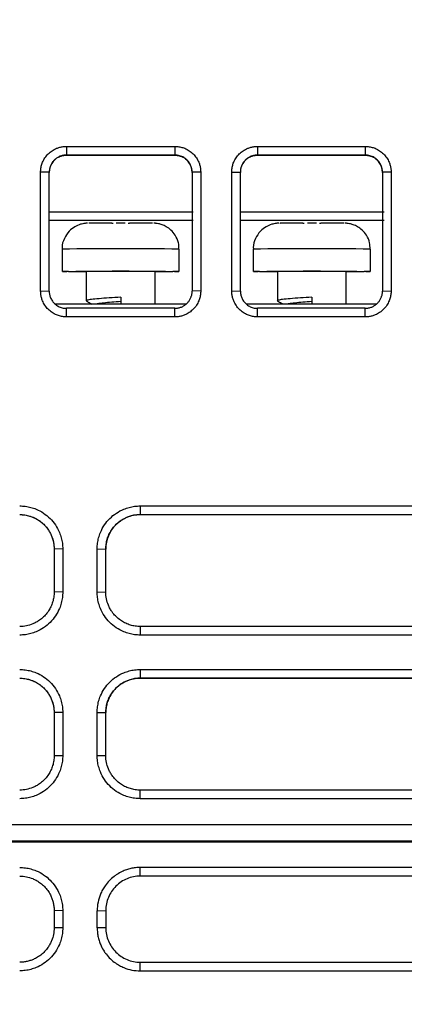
# Model space of a CAD drawing. Header units: millimetres. Extents: x -508 to 796, y -404 to 760.
# Tile 19 of 116: x 202 to 224, y -257 to -199. Entities that reach past the tile are written whole.
import ezdxf

# ---------------------------------------------------------------- set-up
doc = ezdxf.new("R2010")
doc.units = ezdxf.units.MM
doc.styles.add('SLDTEXTSTYLE0', font='TXT', dxfattribs={"width": 0.75})
doc.dimstyles.new('SLDDIMSTYLE0', dxfattribs={"dimtxt": 3.5, "dimasz": 3.302, "dimexe": 0, "dimexo": 0.0625, "dimgap": 0.875, "dimtad": 1, "dimrnd": 1e-09, "dimzin": 12, "dimdsep": 46, "dimtxsty": 'SLDTEXTSTYLE0', "dimsah": 1, "dimcen": 0.09, "dimadec": 0, "dimazin": 3, "dimtfac": 1, "dimtofl": 0, "dimtmove": 0, "dimatfit": 3, "dimfxl": 1, "dimfrac": 2, "dimtolj": 1, "dimtzin": 12, "dimarcsym": 0})

# ---------------------------------------------------------------- blocks, each defined once
blk = doc.blocks.new('_D_2')
at = {"color": 8, "linetype": 'Continuous', "lineweight": 0}
for p, q in [((164.791, -200.444), (164.791, -376.835)), ((295.857, -200.444), (295.857, -376.835)), ((164.791, -375.835), (295.857, -375.835))]:
    blk.add_line(p, q, dxfattribs=at)
at = {"color": 8, "linetype": 'Continuous', "lineweight": 18}
for points in [[(164.791, -375.835), (168.093, -376.343), (168.093, -375.327)], [(295.857, -375.835), (292.555, -375.327), (292.555, -376.343)]]:
    blk.add_solid(points, dxfattribs=at)
at = {"color": 8, "linetype": 'Continuous', "lineweight": 18, "insert": (228.883, -371.324), "char_height": 3.5, "attachment_point": 1, "style": 'SLDTEXTSTYLE0'}
blk.add_mtext('131.07', dxfattribs=at)

msp = doc.modelspace()

# ---------------------------------------------------------------- linework, layer by layer
at = {"color": 7, "linetype": 'Continuous', "lineweight": 25}
for p, q in [((204.539, -206.8), (210.836, -206.8)), ((204.539, -206.8), (204.539, -207.302)), ((210.836, -206.8), (210.836, -207.302)), ((215.636, -206.8), (221.889, -206.8)), ((215.636, -206.8), (215.636, -207.302)), ((221.889, -206.8), (221.889, -207.302)), ((204.539, -207.302), (210.836, -207.302)), ((204.539, -207.302), (204.539, -207.312)), ((210.836, -207.312), (204.539, -207.312)), ((210.836, -207.312), (210.836, -207.302)), ((215.636, -207.302), (221.889, -207.302)), ((215.636, -207.302), (215.636, -207.312)), ((221.889, -207.312), (215.636, -207.312)), ((221.889, -207.312), (221.889, -207.302)), ((203.039, -215.19), (203.039, -208.291)), ((203.539, -208.301), (203.039, -208.291)), ((203.539, -215.201), (203.539, -208.301)), ((212.336, -208.291), (211.836, -208.301)), ((211.836, -208.301), (211.836, -215.201)), ((212.336, -208.291), (212.336, -215.19)), ((214.136, -215.19), (214.136, -208.291)), ((214.136, -208.291), (214.636, -208.301)), ((214.636, -215.201), (214.636, -208.301)), ((223.389, -208.291), (222.889, -208.301)), ((222.889, -208.301), (222.889, -215.201)), ((223.389, -208.291), (223.389, -215.19)), ((203.539, -210.596), (211.888, -210.596)), ((214.636, -210.596), (222.988, -210.596)), ((203.539, -211.093), (211.888, -211.093)), ((207.688, -211.255), (207.427, -211.255)), ((207.949, -211.255), (207.688, -211.255)), ((214.636, -211.093), (222.988, -211.093)), ((218.788, -211.255), (218.527, -211.255)), ((219.049, -211.255), (218.788, -211.255)), ((204.288, -212.761), (204.288, -214.061)), ((211.088, -214.061), (211.088, -212.761)), ((215.388, -212.761), (215.388, -214.061)), ((222.188, -214.061), (222.188, -212.761)), ((204.657, -214.066), (205.688, -214.066)), ((205.688, -214.061), (205.688, -215.761)), ((209.688, -215.955), (209.688, -214.061)), ((209.688, -214.066), (210.718, -214.066)), ((215.757, -214.066), (216.788, -214.066)), ((216.788, -214.061), (216.788, -215.761)), ((220.788, -215.955), (220.788, -214.061)), ((220.788, -214.066), (221.818, -214.066)), ((203.039, -215.19), (203.539, -215.201)), ((212.336, -215.19), (211.836, -215.201)), ((214.136, -215.19), (214.636, -215.201)), ((222.889, -215.201), (223.389, -215.19)), ((211.487, -215.955), (203.889, -215.955)), ((207.688, -215.555), (207.688, -215.955)), ((222.54, -215.955), (214.986, -215.955)), ((218.788, -215.555), (218.788, -215.955)), ((210.836, -216.201), (204.539, -216.201)), ((204.539, -216.699), (204.539, -216.201)), ((210.836, -216.699), (210.836, -216.201)), ((221.889, -216.201), (215.636, -216.201)), ((215.636, -216.699), (215.636, -216.201)), ((221.889, -216.699), (221.889, -216.201)), ((210.836, -216.699), (204.539, -216.699)), ((221.889, -216.699), (215.636, -216.699)), ((208.824, -227.674), (251.824, -227.674)), ((208.824, -227.674), (208.824, -228.176)), ((208.824, -228.176), (251.824, -228.176)), ((208.824, -228.178), (208.824, -228.176)), ((208.824, -228.178), (251.824, -228.178)), ((204.324, -230.165), (203.824, -230.176)), ((203.824, -230.176), (203.824, -232.674)), ((203.824, -230.176), (203.824, -230.177)), ((204.324, -230.165), (204.324, -232.664)), ((206.324, -232.664), (206.324, -230.165)), ((206.324, -230.165), (206.824, -230.176)), ((206.824, -232.674), (206.824, -230.176)), ((204.324, -232.664), (203.824, -232.674)), ((206.324, -232.664), (206.824, -232.674)), ((251.824, -234.674), (208.824, -234.674)), ((208.824, -234.674), (208.824, -235.173)), ((251.824, -235.173), (208.824, -235.173)), ((208.824, -237.172), (251.824, -237.172)), ((208.824, -237.172), (208.824, -237.674)), ((208.824, -237.674), (251.824, -237.674)), ((208.824, -237.674), (208.824, -237.676)), ((251.824, -237.676), (208.824, -237.676)), ((204.324, -239.663), (203.824, -239.673)), ((203.824, -239.673), (203.824, -242.172)), ((203.824, -239.673), (203.824, -239.675)), ((204.324, -239.663), (204.324, -242.162)), ((206.324, -242.162), (206.324, -239.663)), ((206.324, -239.663), (206.824, -239.673)), ((206.824, -242.172), (206.824, -239.673)), ((203.824, -242.172), (204.324, -242.162)), ((206.324, -242.162), (206.824, -242.172)), ((251.824, -244.172), (208.824, -244.172)), ((208.824, -244.67), (208.824, -244.172)), ((251.824, -244.67), (208.824, -244.67)), ((169.481, -246.172), (291.167, -246.172)), ((170.921, -246.174), (289.727, -246.174)), ((170.971, -247.124), (289.677, -247.125)), ((170.974, -247.178), (289.674, -247.178)), ((251.824, -248.666), (208.824, -248.666)), ((208.824, -249.166), (208.824, -248.666)), ((251.824, -249.166), (208.824, -249.166)), ((204.324, -251.174), (203.824, -251.166)), ((203.824, -251.166), (203.824, -252.165)), ((204.324, -251.174), (204.324, -252.174)), ((206.324, -251.174), (206.824, -251.166)), ((206.324, -252.174), (206.324, -251.174)), ((206.824, -251.166), (206.824, -252.165)), ((204.324, -252.174), (203.824, -252.165)), ((206.824, -252.165), (206.324, -252.174)), ((208.824, -254.665), (208.824, -254.165)), ((208.824, -254.165), (251.824, -254.165)), ((208.824, -254.665), (251.824, -254.665))]:
    msp.add_line(p, q, dxfattribs=at)
at = {"color": 7, "linetype": 'Continuous', "lineweight": 25, "flags": 128}
for points in [[(204.657, -214.066), (204.342, -214.063), (204.309, -214.06), (204.562, -214.057), (205.078, -214.054), (205.815, -214.052), (206.71, -214.051), (207.688, -214.05), (208.665, -214.051), (209.56, -214.052), (210.297, -214.054), (210.814, -214.057), (211.066, -214.06), (211.033, -214.063), (210.718, -214.066)], [(215.757, -214.066), (215.442, -214.063), (215.409, -214.06), (215.662, -214.057), (216.178, -214.054), (216.915, -214.052), (217.81, -214.051), (218.788, -214.05), (219.765, -214.051), (220.66, -214.052), (221.397, -214.054), (221.914, -214.057), (222.166, -214.06), (222.133, -214.063), (221.818, -214.066)]]:
    msp.add_lwpolyline(points, dxfattribs=at)
at = {"color": 7, "linetype": 'Continuous', "lineweight": 25}
for centre, radius, start, end in [((207.102, -392.05), 180.794, 89.97751, 90.3939), ((208.274, -392.05), 180.794, 89.6061, 90.02249), ((218.202, -392.05), 180.794, 89.97751, 90.3939), ((219.374, -392.05), 180.794, 89.6061, 90.02249), ((207.688, -435.949), 221.896, 89.48357, 90.51643), ((218.788, -435.949), 221.896, 89.48357, 90.51643)]:
    msp.add_arc(centre, radius, start, end, dxfattribs=at)
at = {"color": 250, "linetype": 'Continuous', "lineweight": 25}
for centre in [(207.688, -622.738), (218.788, -622.738)]:
    msp.add_arc(centre, 409.991, 89.52485, 90.47515, dxfattribs=at)
at = {"color": 7, "linetype": 'Continuous', "lineweight": 25}
for centre, major_axis, start_param, end_param in [((204.539, -208.31), (1, 0), 2.039212, 3.141593), ((210.836, -208.31), (1, 0), 0, 1.104122), ((215.636, -208.31), (1, 0), 2.039212, 3.141593), ((221.889, -208.31), (1, 0), 0, 1.104122), ((208.824, -230.178), (2, 0), 1.570796, 3.141593)]:
    msp.add_ellipse(centre, major_axis=major_axis, ratio=0.999936, start_param=start_param, end_param=end_param, dxfattribs=at)
for points, knots in [([(203.039, -208.291), (203.04, -208.251), (203.042, -208.173), (203.056, -208.057), (203.079, -207.942), (203.111, -207.829), (203.173, -207.664), (203.285, -207.456), (203.473, -207.229), (203.701, -207.042), (203.934, -206.919), (204.15, -206.846), (204.343, -206.807), (204.474, -206.802), (204.539, -206.8)], [0, 0, 0, 0, 0.050256, 0.100077, 0.14978, 0.199683, 0.250101, 0.37478, 0.49987, 0.624611, 0.749648, 0.833159, 0.916131, 1, 1, 1, 1]), ([(210.836, -206.8), (210.876, -206.801), (210.954, -206.803), (211.071, -206.817), (211.185, -206.839), (211.298, -206.871), (211.464, -206.931), (211.673, -207.041), (211.901, -207.228), (212.09, -207.455), (212.215, -207.686), (212.289, -207.902), (212.329, -208.095), (212.334, -208.225), (212.336, -208.291)], [0, 0, 0, 0, 0.050332, 0.100202, 0.149916, 0.199781, 0.250104, 0.374896, 0.499881, 0.624695, 0.749652, 0.833306, 0.916261, 1, 1, 1, 1]), ([(214.136, -208.291), (214.137, -208.251), (214.139, -208.173), (214.153, -208.057), (214.176, -207.942), (214.208, -207.829), (214.27, -207.664), (214.382, -207.456), (214.57, -207.229), (214.798, -207.042), (215.031, -206.919), (215.247, -206.846), (215.44, -206.807), (215.571, -206.802), (215.636, -206.8)], [0, 0, 0, 0, 0.050258, 0.100081, 0.149784, 0.199686, 0.250101, 0.374776, 0.49987, 0.624611, 0.749648, 0.83316, 0.916132, 1, 1, 1, 1]), ([(221.889, -206.8), (221.929, -206.801), (222.007, -206.803), (222.124, -206.817), (222.238, -206.839), (222.351, -206.871), (222.517, -206.931), (222.726, -207.041), (222.954, -207.228), (223.143, -207.455), (223.268, -207.686), (223.342, -207.902), (223.382, -208.095), (223.387, -208.225), (223.389, -208.291)], [0, 0, 0, 0, 0.050329, 0.100198, 0.149911, 0.199779, 0.250104, 0.374898, 0.499881, 0.624691, 0.749652, 0.833311, 0.916266, 1, 1, 1, 1]), ([(204.539, -207.302), (204.506, -207.302), (204.44, -207.304), (204.343, -207.319), (204.249, -207.343), (204.159, -207.375), (204.074, -207.415), (203.994, -207.461), (203.92, -207.514), (203.853, -207.573), (203.791, -207.636), (203.737, -207.703), (203.689, -207.773), (203.648, -207.846), (203.613, -207.921), (203.586, -207.997), (203.564, -208.074), (203.55, -208.15), (203.541, -208.226), (203.54, -208.276), (203.539, -208.301)], [0, 0, 0, 0, 0.063365, 0.125811, 0.187338, 0.247946, 0.307634, 0.366404, 0.424255, 0.481188, 0.537201, 0.592296, 0.646473, 0.699731, 0.752071, 0.803492, 0.853996, 0.903582, 0.95225, 1, 1, 1, 1]), ([(204.088, -207.418), (204.096, -207.414), (204.115, -207.405), (204.161, -207.384), (204.227, -207.36), (204.301, -207.339), (204.367, -207.326), (204.42, -207.318), (204.47, -207.314), (204.509, -207.312), (204.531, -207.312), (204.539, -207.312)], [0, 0, 0, 0, 0.081132, 0.179661, 0.399675, 0.599745, 0.692377, 0.794918, 0.892023, 0.960138, 1, 1, 1, 1]), ([(211.836, -208.301), (211.835, -208.267), (211.833, -208.197), (211.816, -208.092), (211.787, -207.986), (211.746, -207.882), (211.692, -207.78), (211.625, -207.683), (211.544, -207.592), (211.452, -207.51), (211.347, -207.439), (211.231, -207.38), (211.106, -207.336), (210.973, -207.307), (210.882, -207.303), (210.836, -207.302)], [0, 0, 0, 0, 0.0659431, 0.1337152, 0.2033168, 0.2747482, 0.3480095, 0.423101, 0.500023, 0.5787754, 0.6593586, 0.7417725, 0.8260174, 0.9120932, 1, 1, 1, 1]), ([(210.836, -207.312), (210.843, -207.312), (210.861, -207.312), (210.891, -207.313), (210.931, -207.316), (210.977, -207.321), (211.024, -207.329), (211.072, -207.339), (211.118, -207.351), (211.167, -207.367), (211.212, -207.383), (211.252, -207.401), (211.275, -207.412), (211.286, -207.417)], [0, 0, 0, 0, 0.034364, 0.086073, 0.155884, 0.244087, 0.340197, 0.422842, 0.535009, 0.65419, 0.780812, 0.889935, 1, 1, 1, 1]), ([(215.636, -207.302), (215.603, -207.302), (215.537, -207.304), (215.44, -207.319), (215.346, -207.343), (215.256, -207.375), (215.171, -207.415), (215.091, -207.461), (215.017, -207.514), (214.95, -207.573), (214.888, -207.636), (214.833, -207.703), (214.786, -207.774), (214.744, -207.846), (214.71, -207.921), (214.683, -207.997), (214.661, -208.074), (214.647, -208.15), (214.638, -208.226), (214.637, -208.277), (214.636, -208.301)], [0, 0, 0, 0, 0.063397, 0.125871, 0.187422, 0.248051, 0.307757, 0.36654, 0.4244, 0.481338, 0.537354, 0.592447, 0.646618, 0.699866, 0.752193, 0.803598, 0.854081, 0.903642, 0.952282, 1, 1, 1, 1]), ([(215.185, -207.418), (215.193, -207.414), (215.212, -207.405), (215.258, -207.384), (215.324, -207.36), (215.398, -207.339), (215.464, -207.326), (215.517, -207.318), (215.567, -207.314), (215.606, -207.312), (215.628, -207.312), (215.636, -207.312)], [0, 0, 0, 0, 0.081132, 0.179661, 0.399675, 0.599745, 0.692377, 0.794918, 0.892023, 0.960138, 1, 1, 1, 1]), ([(222.889, -208.301), (222.888, -208.267), (222.886, -208.197), (222.869, -208.092), (222.84, -207.986), (222.799, -207.882), (222.745, -207.78), (222.678, -207.683), (222.597, -207.592), (222.505, -207.51), (222.4, -207.439), (222.284, -207.38), (222.159, -207.336), (222.026, -207.307), (221.935, -207.303), (221.889, -207.302)], [0, 0, 0, 0, 0.065943, 0.133715, 0.203317, 0.274748, 0.34801, 0.423101, 0.500023, 0.578775, 0.659359, 0.741773, 0.826017, 0.912093, 1, 1, 1, 1]), ([(221.889, -207.312), (221.896, -207.312), (221.914, -207.312), (221.944, -207.313), (221.984, -207.316), (222.03, -207.321), (222.077, -207.329), (222.125, -207.339), (222.171, -207.351), (222.22, -207.367), (222.265, -207.383), (222.305, -207.401), (222.328, -207.412), (222.339, -207.417)], [0, 0, 0, 0, 0.034364, 0.086073, 0.155884, 0.244087, 0.340197, 0.422842, 0.535009, 0.65419, 0.780812, 0.889935, 1, 1, 1, 1]), ([(205.765, -211.261), (205.755, -211.261), (205.741, -211.261), (205.684, -211.264), (205.559, -211.275), (205.326, -211.322), (205.005, -211.462), (204.661, -211.732), (204.397, -212.146), (204.264, -212.528), (204.298, -212.737), (204.303, -212.768)], [0, 0, 0, 0, 0.0545141, 0.0765281, 0.1066308, 0.2179018, 0.3616073, 0.5337839, 0.7420031, 0.9608748, 1, 1, 1, 1]), ([(211.066, -212.759), (211.066, -212.637), (211.066, -212.354), (210.885, -211.971), (210.629, -211.661), (210.359, -211.463), (210.108, -211.347), (209.903, -211.291), (209.759, -211.27), (209.683, -211.264), (209.65, -211.262), (209.626, -211.261), (209.614, -211.261), (209.607, -211.261)], [0, 0, 0, 0, 0.148059, 0.343581, 0.503458, 0.63866, 0.750962, 0.839477, 0.901146, 0.92695, 0.945128, 0.967538, 1, 1, 1, 1]), ([(216.865, -211.261), (216.855, -211.261), (216.841, -211.261), (216.784, -211.264), (216.659, -211.275), (216.426, -211.322), (216.105, -211.462), (215.761, -211.732), (215.497, -212.146), (215.364, -212.528), (215.398, -212.737), (215.403, -212.768)], [0, 0, 0, 0, 0.054514, 0.076528, 0.106631, 0.217902, 0.361607, 0.533784, 0.742003, 0.960875, 1, 1, 1, 1]), ([(222.166, -212.759), (222.166, -212.637), (222.166, -212.354), (221.985, -211.971), (221.729, -211.661), (221.459, -211.463), (221.208, -211.347), (221.003, -211.291), (220.859, -211.27), (220.783, -211.264), (220.75, -211.262), (220.726, -211.261), (220.714, -211.261), (220.707, -211.261)], [0, 0, 0, 0, 0.148059, 0.343581, 0.503458, 0.63866, 0.750962, 0.839477, 0.901146, 0.92695, 0.945128, 0.967538, 1, 1, 1, 1]), ([(204.539, -216.699), (204.5, -216.698), (204.421, -216.697), (204.304, -216.682), (204.188, -216.659), (204.075, -216.627), (203.909, -216.565), (203.699, -216.452), (203.471, -216.263), (203.283, -216.033), (203.159, -215.799), (203.086, -215.582), (203.046, -215.388), (203.042, -215.256), (203.039, -215.19)], [0, 0, 0, 0, 0.050247, 0.100063, 0.149765, 0.199672, 0.250099, 0.37479, 0.499865, 0.624597, 0.749639, 0.833192, 0.916168, 1, 1, 1, 1]), ([(203.539, -215.201), (203.54, -215.233), (203.542, -215.299), (203.557, -215.397), (203.582, -215.496), (203.617, -215.593), (203.664, -215.689), (203.722, -215.781), (203.791, -215.868), (203.872, -215.948), (203.962, -216.021), (204.063, -216.083), (204.172, -216.134), (204.289, -216.172), (204.412, -216.196), (204.497, -216.199), (204.539, -216.201)], [0, 0, 0, 0, 0.0616804, 0.1248597, 0.1895381, 0.2557158, 0.3233932, 0.3925704, 0.4632476, 0.5354249, 0.6091026, 0.6842808, 0.7609595, 0.8391389, 0.918819, 1, 1, 1, 1]), ([(212.336, -215.19), (212.335, -215.23), (212.334, -215.309), (212.319, -215.426), (212.297, -215.542), (212.265, -215.655), (212.204, -215.822), (212.093, -216.032), (211.906, -216.262), (211.678, -216.452), (211.445, -216.577), (211.227, -216.652), (211.033, -216.692), (210.902, -216.697), (210.836, -216.699)], [0, 0, 0, 0, 0.050314, 0.100175, 0.149889, 0.199763, 0.250102, 0.374918, 0.499875, 0.624687, 0.749644, 0.833306, 0.916263, 1, 1, 1, 1]), ([(210.836, -216.201), (210.869, -216.2), (210.935, -216.198), (211.032, -216.183), (211.126, -216.16), (211.215, -216.128), (211.3, -216.088), (211.38, -216.042), (211.454, -215.989), (211.522, -215.931), (211.583, -215.867), (211.638, -215.8), (211.686, -215.73), (211.727, -215.657), (211.762, -215.582), (211.79, -215.506), (211.811, -215.43), (211.826, -215.353), (211.835, -215.277), (211.836, -215.226), (211.836, -215.201)], [0, 0, 0, 0, 0.06323, 0.125557, 0.186981, 0.247501, 0.307119, 0.365833, 0.423645, 0.480553, 0.536559, 0.591662, 0.645862, 0.69916, 0.751555, 0.803048, 0.853639, 0.903328, 0.952115, 1, 1, 1, 1]), ([(215.636, -216.699), (215.597, -216.698), (215.518, -216.697), (215.401, -216.682), (215.285, -216.659), (215.172, -216.627), (215.006, -216.565), (214.796, -216.452), (214.568, -216.263), (214.38, -216.033), (214.256, -215.799), (214.183, -215.582), (214.143, -215.388), (214.139, -215.256), (214.136, -215.19)], [0, 0, 0, 0, 0.050248, 0.100064, 0.149766, 0.199673, 0.250098, 0.374789, 0.499865, 0.6246, 0.74964, 0.833189, 0.916165, 1, 1, 1, 1]), ([(214.636, -215.201), (214.637, -215.233), (214.639, -215.299), (214.654, -215.397), (214.679, -215.496), (214.714, -215.593), (214.761, -215.689), (214.819, -215.781), (214.888, -215.868), (214.969, -215.948), (215.059, -216.021), (215.16, -216.083), (215.269, -216.134), (215.386, -216.172), (215.509, -216.196), (215.594, -216.199), (215.636, -216.201)], [0, 0, 0, 0, 0.0616804, 0.1248597, 0.1895381, 0.2557158, 0.3233932, 0.3925704, 0.4632476, 0.5354249, 0.6091026, 0.6842808, 0.7609595, 0.8391389, 0.918819, 1, 1, 1, 1]), ([(223.389, -215.19), (223.388, -215.23), (223.387, -215.309), (223.372, -215.426), (223.35, -215.542), (223.318, -215.655), (223.257, -215.822), (223.146, -216.032), (222.959, -216.262), (222.731, -216.452), (222.498, -216.577), (222.28, -216.652), (222.086, -216.692), (221.955, -216.697), (221.889, -216.699)], [0, 0, 0, 0, 0.050317, 0.10018, 0.149894, 0.199766, 0.250102, 0.374914, 0.499875, 0.624687, 0.749644, 0.833308, 0.916265, 1, 1, 1, 1]), ([(221.889, -216.201), (221.922, -216.2), (221.988, -216.198), (222.085, -216.183), (222.179, -216.16), (222.268, -216.128), (222.353, -216.088), (222.433, -216.042), (222.507, -215.989), (222.575, -215.931), (222.636, -215.867), (222.691, -215.8), (222.739, -215.73), (222.78, -215.657), (222.815, -215.582), (222.843, -215.506), (222.864, -215.429), (222.879, -215.353), (222.888, -215.277), (222.889, -215.226), (222.889, -215.201)], [0, 0, 0, 0, 0.063239, 0.125574, 0.187004, 0.24753, 0.307152, 0.36587, 0.423684, 0.480594, 0.5366, 0.591703, 0.645902, 0.699197, 0.751588, 0.803077, 0.853662, 0.903344, 0.952124, 1, 1, 1, 1]), ([(207.688, -215.555), (207.463, -215.569), (207.012, -215.597), (206.416, -215.643), (205.954, -215.685), (205.718, -215.733), (205.642, -215.761), (205.701, -215.775), (205.702, -215.776)], [0, 0, 0, 0, 0.20022, 0.402323, 0.600866, 0.803627, 0.996047, 1, 1, 1, 1]), ([(205.7, -215.776), (205.773, -215.818), (205.875, -215.878), (205.978, -215.937), (206.008, -215.955)], [0, 0, 0, 0, 0.709328, 1, 1, 1, 1]), ([(207.688, -215.806), (207.511, -215.82), (207.157, -215.849), (206.697, -215.894), (206.389, -215.928), (206.306, -215.949), (206.282, -215.955)], [0, 0, 0, 0, 0.294737, 0.592261, 0.884517, 1, 1, 1, 1]), ([(218.788, -215.555), (218.563, -215.569), (218.112, -215.597), (217.516, -215.643), (217.054, -215.685), (216.818, -215.733), (216.742, -215.761), (216.801, -215.775), (216.802, -215.776)], [0, 0, 0, 0, 0.2002196, 0.4023226, 0.6008657, 0.8036275, 0.9960474, 1, 1, 1, 1]), ([(216.8, -215.776), (216.873, -215.818), (216.975, -215.878), (217.078, -215.937), (217.108, -215.955)], [0, 0, 0, 0, 0.709328, 1, 1, 1, 1]), ([(218.788, -215.806), (218.611, -215.82), (218.257, -215.849), (217.797, -215.894), (217.489, -215.928), (217.406, -215.949), (217.382, -215.955)], [0, 0, 0, 0, 0.294737, 0.592261, 0.884517, 1, 1, 1, 1]), ([(201.824, -227.674), (201.879, -227.675), (201.988, -227.677), (202.151, -227.693), (202.311, -227.72), (202.47, -227.756), (202.626, -227.804), (202.881, -227.899), (203.221, -228.078), (203.601, -228.391), (203.916, -228.77), (204.122, -229.156), (204.245, -229.517), (204.312, -229.838), (204.32, -230.056), (204.324, -230.165)], [0, 0, 0, 0, 0.041996, 0.083636, 0.125096, 0.166557, 0.208198, 0.250195, 0.37507, 0.500044, 0.624914, 0.749881, 0.83351, 0.916394, 1, 1, 1, 1]), ([(206.324, -230.165), (206.325, -230.11), (206.327, -230.001), (206.344, -229.838), (206.37, -229.678), (206.407, -229.52), (206.455, -229.363), (206.552, -229.109), (206.732, -228.77), (207.047, -228.391), (207.427, -228.079), (207.815, -227.874), (208.176, -227.752), (208.497, -227.686), (208.715, -227.678), (208.824, -227.674)], [0, 0, 0, 0, 0.041957, 0.083568, 0.125014, 0.166479, 0.208146, 0.250195, 0.375007, 0.500041, 0.624854, 0.749879, 0.833427, 0.916321, 1, 1, 1, 1]), ([(201.824, -228.176), (201.874, -228.176), (202.021, -228.181), (202.215, -228.21), (202.449, -228.272), (202.674, -228.358), (202.886, -228.476), (203.088, -228.62), (203.277, -228.79), (203.453, -229.005), (203.586, -229.22), (203.704, -229.471), (203.799, -229.79), (203.824, -230.046), (203.824, -230.176)], [2, 2, 2, 2, 2.262221, 2.777919, 3.032739, 3.539382, 4.046379, 4.313409, 4.848748, 5.38378, 5.783311, 6.181319, 6.852446, 7.53746, 7.53746, 7.53746, 7.53746]), ([(201.824, -228.177), (201.873, -228.178), (201.972, -228.18), (202.124, -228.198), (202.281, -228.228), (202.441, -228.272), (202.603, -228.333), (202.766, -228.41), (202.926, -228.505), (203.082, -228.619), (203.232, -228.752), (203.371, -228.904), (203.498, -229.076), (203.609, -229.266), (203.701, -229.473), (203.77, -229.696), (203.815, -229.933), (203.821, -230.095), (203.824, -230.177)], [0, 0, 0, 0, 0.046496, 0.095126, 0.1458902, 0.1987885, 0.2538209, 0.3109873, 0.3702876, 0.4317219, 0.4952898, 0.5609914, 0.6288266, 0.6987951, 0.7708969, 0.8451317, 0.9214995, 1, 1, 1, 1]), ([(206.824, -230.176), (206.824, -230.126), (206.829, -229.981), (206.858, -229.789), (206.918, -229.557), (207.002, -229.334), (207.119, -229.122), (207.261, -228.92), (207.43, -228.731), (207.645, -228.553), (207.859, -228.419), (208.111, -228.299), (208.433, -228.201), (208.693, -228.176), (208.824, -228.176)], [2, 2, 2, 2, 2.260195, 2.772171, 3.02525, 3.528541, 4.032236, 4.299312, 4.834674, 5.369629, 5.769059, 6.166966, 6.84489, 7.537325, 7.537325, 7.537325, 7.537325]), ([(204.324, -232.664), (204.323, -232.719), (204.321, -232.828), (204.305, -232.992), (204.278, -233.153), (204.241, -233.312), (204.194, -233.469), (204.098, -233.725), (203.918, -234.065), (203.605, -234.447), (203.225, -234.762), (202.836, -234.97), (202.474, -235.094), (202.152, -235.16), (201.934, -235.168), (201.824, -235.173)], [0, 0, 0, 0, 0.041995, 0.083635, 0.125095, 0.166556, 0.208197, 0.250196, 0.37507, 0.500044, 0.624919, 0.74988, 0.833505, 0.916389, 1, 1, 1, 1]), ([(203.824, -232.674), (203.824, -232.724), (203.819, -232.871), (203.79, -233.066), (203.728, -233.3), (203.641, -233.526), (203.523, -233.738), (203.379, -233.939), (203.21, -234.127), (202.996, -234.302), (202.783, -234.434), (202.532, -234.553), (202.212, -234.649), (201.954, -234.674), (201.824, -234.674)], [2, 2, 2, 2, 2.260462, 2.775589, 3.029963, 3.535488, 4.041222, 4.305599, 4.835645, 5.365386, 5.760954, 6.155075, 6.826761, 7.513128, 7.513128, 7.513128, 7.513128]), ([(208.824, -235.173), (208.769, -235.171), (208.66, -235.169), (208.496, -235.153), (208.335, -235.126), (208.176, -235.089), (208.019, -235.041), (207.764, -234.944), (207.424, -234.763), (207.044, -234.447), (206.73, -234.065), (206.525, -233.677), (206.402, -233.314), (206.336, -232.992), (206.328, -232.773), (206.324, -232.664)], [0, 0, 0, 0, 0.041958, 0.08357, 0.125016, 0.166481, 0.208147, 0.250195, 0.375001, 0.50004, 0.624855, 0.749878, 0.833428, 0.916323, 1, 1, 1, 1]), ([(208.824, -234.674), (208.775, -234.674), (208.629, -234.669), (208.436, -234.64), (208.204, -234.58), (207.98, -234.495), (207.769, -234.378), (207.568, -234.236), (207.38, -234.068), (207.203, -233.855), (207.069, -233.642), (206.948, -233.39), (206.85, -233.067), (206.824, -232.806), (206.824, -232.674)], [2, 2, 2, 2, 2.259952, 2.771066, 3.023557, 3.525447, 4.027564, 4.291996, 4.822083, 5.351753, 5.747214, 6.141201, 6.820326, 7.513122, 7.513122, 7.513122, 7.513122]), ([(201.824, -237.172), (201.879, -237.173), (201.988, -237.175), (202.151, -237.191), (202.311, -237.218), (202.47, -237.254), (202.626, -237.302), (202.881, -237.397), (203.221, -237.576), (203.601, -237.889), (203.916, -238.268), (204.122, -238.654), (204.245, -239.015), (204.312, -239.336), (204.32, -239.554), (204.324, -239.663)], [0, 0, 0, 0, 0.041997, 0.083637, 0.125097, 0.166558, 0.208198, 0.250195, 0.375068, 0.500044, 0.624915, 0.749881, 0.833508, 0.916392, 1, 1, 1, 1]), ([(206.324, -239.663), (206.325, -239.608), (206.327, -239.499), (206.344, -239.336), (206.37, -239.176), (206.407, -239.018), (206.455, -238.861), (206.552, -238.607), (206.732, -238.268), (207.047, -237.889), (207.427, -237.577), (207.815, -237.372), (208.176, -237.25), (208.497, -237.184), (208.715, -237.176), (208.824, -237.172)], [0, 0, 0, 0, 0.04196, 0.083573, 0.12502, 0.166484, 0.208149, 0.250195, 0.375009, 0.500041, 0.62485, 0.749879, 0.833427, 0.916321, 1, 1, 1, 1]), ([(201.824, -237.674), (201.874, -237.674), (202.021, -237.679), (202.215, -237.708), (202.449, -237.77), (202.674, -237.856), (202.886, -237.974), (203.088, -238.118), (203.277, -238.288), (203.453, -238.503), (203.586, -238.718), (203.704, -238.969), (203.799, -239.288), (203.824, -239.544), (203.824, -239.673)], [2, 2, 2, 2, 2.262219, 2.777914, 3.032733, 3.539374, 4.04637, 4.313399, 4.848734, 5.383759, 5.783286, 6.18129, 6.852412, 7.537423, 7.537423, 7.537423, 7.537423]), ([(201.824, -237.675), (201.873, -237.676), (201.972, -237.678), (202.124, -237.696), (202.281, -237.726), (202.441, -237.77), (202.603, -237.831), (202.766, -237.908), (202.926, -238.003), (203.082, -238.117), (203.232, -238.25), (203.371, -238.402), (203.498, -238.574), (203.609, -238.764), (203.701, -238.971), (203.77, -239.194), (203.815, -239.431), (203.821, -239.593), (203.824, -239.675)], [0, 0, 0, 0, 0.046496, 0.095126, 0.14589, 0.198789, 0.253821, 0.310987, 0.370288, 0.431722, 0.49529, 0.560991, 0.628827, 0.698795, 0.770897, 0.845132, 0.921499, 1, 1, 1, 1]), ([(206.824, -239.673), (206.824, -239.624), (206.829, -239.479), (206.858, -239.287), (206.918, -239.055), (207.002, -238.832), (207.119, -238.62), (207.261, -238.418), (207.43, -238.229), (207.645, -238.051), (207.859, -237.917), (208.111, -237.796), (208.433, -237.699), (208.693, -237.674), (208.824, -237.674)], [2, 2, 2, 2, 2.260192, 2.772164, 3.025241, 3.528528, 4.032218, 4.29929, 4.834647, 5.369597, 5.769022, 6.166925, 6.844842, 7.537271, 7.537271, 7.537271, 7.537271]), ([(208.824, -237.676), (208.78, -237.677), (208.693, -237.678), (208.562, -237.691), (208.433, -237.712), (208.306, -237.742), (208.181, -237.78), (207.977, -237.857), (207.706, -238.001), (207.401, -238.252), (207.151, -238.556), (206.985, -238.866), (206.887, -239.155), (206.834, -239.413), (206.827, -239.588), (206.824, -239.676)], [0, 0, 0, 0, 0.0420044, 0.083647, 0.1251073, 0.1665672, 0.2082082, 0.2502099, 0.3750262, 0.4998394, 0.6245928, 0.7493575, 0.8331448, 0.9162055, 1, 1, 1, 1]), ([(204.324, -242.162), (204.323, -242.217), (204.321, -242.326), (204.305, -242.489), (204.278, -242.651), (204.241, -242.81), (204.194, -242.967), (204.098, -243.222), (203.918, -243.563), (203.605, -243.945), (203.225, -244.26), (202.836, -244.468), (202.474, -244.592), (202.152, -244.658), (201.934, -244.666), (201.824, -244.67)], [0, 0, 0, 0, 0.041993, 0.08363, 0.12509, 0.166552, 0.208195, 0.250196, 0.375074, 0.500044, 0.624918, 0.74988, 0.833505, 0.916389, 1, 1, 1, 1]), ([(203.824, -242.172), (203.824, -242.222), (203.819, -242.369), (203.79, -242.564), (203.728, -242.798), (203.641, -243.024), (203.523, -243.236), (203.379, -243.437), (203.21, -243.625), (202.996, -243.8), (202.783, -243.932), (202.532, -244.051), (202.212, -244.147), (201.954, -244.172), (201.824, -244.172)], [2, 2, 2, 2, 2.260462, 2.775589, 3.029962, 3.535485, 4.041219, 4.305597, 4.835644, 5.365384, 5.760951, 6.155072, 6.826757, 7.513125, 7.513125, 7.513125, 7.513125]), ([(208.824, -244.67), (208.769, -244.669), (208.66, -244.667), (208.496, -244.651), (208.335, -244.624), (208.176, -244.587), (208.019, -244.539), (207.764, -244.442), (207.424, -244.261), (207.044, -243.945), (206.73, -243.563), (206.525, -243.174), (206.402, -242.812), (206.336, -242.49), (206.328, -242.271), (206.324, -242.162)], [0, 0, 0, 0, 0.041959, 0.08357, 0.125017, 0.166481, 0.208147, 0.250195, 0.375001, 0.500041, 0.62485, 0.749878, 0.83343, 0.916325, 1, 1, 1, 1]), ([(208.824, -244.172), (208.775, -244.172), (208.629, -244.167), (208.436, -244.138), (208.204, -244.078), (207.98, -243.993), (207.769, -243.876), (207.568, -243.734), (207.38, -243.566), (207.203, -243.353), (207.069, -243.14), (206.948, -242.888), (206.85, -242.565), (206.824, -242.304), (206.824, -242.172)], [2, 2, 2, 2, 2.259952, 2.771067, 3.023559, 3.52545, 4.027569, 4.292002, 4.822091, 5.351761, 5.747223, 6.141208, 6.820332, 7.513128, 7.513128, 7.513128, 7.513128]), ([(201.824, -248.666), (201.879, -248.667), (201.989, -248.669), (202.152, -248.685), (202.313, -248.712), (202.472, -248.749), (202.629, -248.797), (202.885, -248.894), (203.224, -249.075), (203.604, -249.391), (203.918, -249.773), (204.124, -250.162), (204.246, -250.524), (204.312, -250.846), (204.32, -251.065), (204.324, -251.174)], [0, 0, 0, 0, 0.04201, 0.083658, 0.125123, 0.16659, 0.208241, 0.250256, 0.375085, 0.500102, 0.624937, 0.749954, 0.833416, 0.916287, 1, 1, 1, 1]), ([(201.824, -249.166), (201.954, -249.166), (202.212, -249.191), (202.532, -249.287), (202.783, -249.405), (202.996, -249.538), (203.21, -249.713), (203.379, -249.901), (203.523, -250.102), (203.63, -250.293), (203.72, -250.517), (203.779, -250.726), (203.816, -250.944), (203.824, -251.091), (203.824, -251.166)], [2, 2, 2, 2, 2.686594, 3.358507, 3.752765, 4.148472, 4.678398, 5.208631, 5.473102, 5.978878, 6.357846, 6.738915, 7.124334, 7.514683, 7.514683, 7.514683, 7.514683]), ([(208.824, -248.666), (208.732, -248.666), (208.548, -248.676), (208.278, -248.721), (208.018, -248.795), (207.74, -248.907), (207.502, -249.039), (207.25, -249.218), (207.015, -249.429), (206.794, -249.697), (206.628, -249.964), (206.478, -250.279), (206.356, -250.683), (206.324, -251.01), (206.324, -251.174)], [2, 2, 2, 2, 2.388853, 2.771406, 3.149772, 3.526123, 4.028415, 4.292941, 4.823215, 5.353075, 5.748678, 6.142806, 6.82189, 7.514683, 7.514683, 7.514683, 7.514683]), ([(208.824, -249.166), (208.692, -249.166), (208.562, -249.178), (208.307, -249.229), (208.18, -249.268), (207.938, -249.368), (207.823, -249.429), (207.605, -249.574), (207.502, -249.659), (207.226, -249.935), (207.077, -250.158), (206.877, -250.639), (206.824, -250.901), (206.824, -251.166)], [0, 0, 0, 0, 0.125, 0.125, 0.25, 0.25, 0.375, 0.375, 0.5, 0.5, 0.75, 0.75, 1, 1, 1, 1]), ([(203.824, -252.165), (203.824, -252.294), (203.799, -252.55), (203.704, -252.869), (203.586, -253.121), (203.453, -253.335), (203.277, -253.551), (203.088, -253.72), (202.886, -253.864), (202.695, -253.971), (202.472, -254.061), (202.263, -254.12), (202.046, -254.157), (201.898, -254.165), (201.824, -254.165)], [2, 2, 2, 2, 2.685303, 3.356687, 3.754696, 4.154227, 4.689264, 5.224612, 5.491647, 5.998655, 6.378461, 6.760212, 7.146091, 7.538234, 7.538234, 7.538234, 7.538234]), ([(204.324, -252.174), (204.323, -252.228), (204.321, -252.338), (204.304, -252.5), (204.278, -252.661), (204.241, -252.819), (204.193, -252.976), (204.096, -253.23), (203.916, -253.569), (203.601, -253.948), (203.221, -254.26), (202.833, -254.465), (202.472, -254.587), (202.151, -254.653), (201.933, -254.661), (201.824, -254.665)], [0, 0, 0, 0, 0.042004, 0.083648, 0.125113, 0.166581, 0.208235, 0.250256, 0.375093, 0.500102, 0.624934, 0.749954, 0.833416, 0.916287, 1, 1, 1, 1]), ([(206.324, -252.174), (206.324, -252.265), (206.334, -252.448), (206.379, -252.716), (206.452, -252.975), (206.563, -253.251), (206.695, -253.489), (206.873, -253.74), (207.085, -253.976), (207.353, -254.197), (207.621, -254.363), (207.936, -254.513), (208.337, -254.633), (208.661, -254.665), (208.824, -254.665)], [2, 2, 2, 2, 2.389252, 2.772471, 3.151719, 3.529107, 4.03292, 4.299992, 4.835349, 5.370299, 5.769725, 6.16763, 6.845552, 7.53799, 7.53799, 7.53799, 7.53799]), ([(206.824, -252.165), (206.824, -252.297), (206.837, -252.427), (206.888, -252.682), (206.926, -252.809), (207.026, -253.051), (207.088, -253.166), (207.233, -253.383), (207.317, -253.486), (207.594, -253.763), (207.817, -253.912), (208.297, -254.112), (208.56, -254.165), (208.824, -254.165)], [0, 0, 0, 0, 0.125, 0.125, 0.25, 0.25, 0.375, 0.375, 0.5, 0.5, 0.75, 0.75, 1, 1, 1, 1])]:
    msp.add_open_spline(points, degree=3, knots=knots, dxfattribs=at)
for points in [[(205.838, -211.26), (205.838, -211.26), (205.838, -211.26), (205.839, -211.26)], [(205.859, -211.26), (205.852, -211.26), (205.845, -211.26), (205.839, -211.26)], [(207.173, -211.255), (207.173, -211.255), (207.173, -211.255), (207.173, -211.255)], [(207.173, -211.255), (207.199, -211.255), (207.225, -211.255), (207.251, -211.255)], [(208.124, -211.255), (208.15, -211.255), (208.176, -211.255), (208.203, -211.255)], [(208.203, -211.255), (208.203, -211.255), (208.203, -211.255), (208.203, -211.255)], [(209.537, -211.26), (209.53, -211.26), (209.523, -211.26), (209.517, -211.26)], [(209.537, -211.26), (209.537, -211.26), (209.537, -211.26), (209.537, -211.26)], [(216.938, -211.26), (216.938, -211.26), (216.938, -211.26), (216.939, -211.26)], [(216.959, -211.26), (216.952, -211.26), (216.945, -211.26), (216.939, -211.26)], [(218.273, -211.255), (218.273, -211.255), (218.273, -211.255), (218.273, -211.255)], [(218.273, -211.255), (218.299, -211.255), (218.325, -211.255), (218.351, -211.255)], [(219.224, -211.255), (219.25, -211.255), (219.276, -211.255), (219.303, -211.255)], [(219.303, -211.255), (219.303, -211.255), (219.303, -211.255), (219.303, -211.255)], [(220.637, -211.26), (220.63, -211.26), (220.623, -211.26), (220.617, -211.26)], [(220.637, -211.26), (220.637, -211.26), (220.637, -211.26), (220.637, -211.26)]]:
    msp.add_open_spline(points, degree=3, dxfattribs=at)

# ---------------------------------------------------------------- dimensions: what is measured, and where the dimension line sits
at = {"color": 8, "linetype": 'Continuous', "lineweight": 18}
dim = msp.add_linear_dim(base=(295.857, -375.835), p1=(164.791, -199.444), p2=(295.857, -199.444), dimstyle='SLDDIMSTYLE0', dxfattribs=at)
dim.commit()
dim.dimension.update_dxf_attribs({"geometry": '_D_2', "text_midpoint": (235.995, -375.835), "dimtype": 160})

doc.saveas('drawing.dxf')
